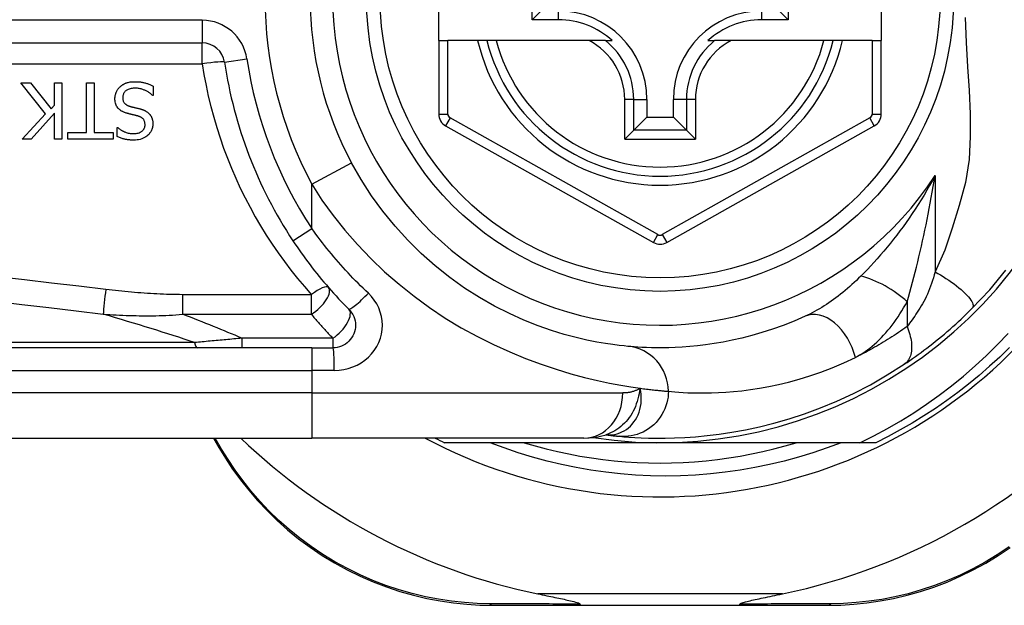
# Model space of a CAD drawing. Header units: inches. Extents: x 4 to 114, y 7 to 59.
# Tile 11 of 55: x 4.76 to 5.618, y 33.143 to 33.653. Entities that reach past the tile are written whole.
import ezdxf

# ---------------------------------------------------------------- set-up
doc = ezdxf.new("R2010")
doc.units = ezdxf.units.IN
doc.header["$MEASUREMENT"] = 0
doc.layers.add('Visible Edges(ANSI)', color=7, linetype='Continuous', lineweight=25)
doc.layers.add('Visible Tangent Edges(ANSI)', color=7, linetype='Continuous', lineweight=25)

msp = doc.modelspace()

# ---------------------------------------------------------------- linework, layer by layer
at = {"layer": 'Visible Edges(ANSI)'}
for p, q in [((5.12504, 33.63502), (5.12504, 33.70983)), ((5.51087, 33.70983), (5.51087, 33.63502)), ((5.20638, 33.65328), (5.20638, 33.69157)), ((5.42971, 33.69157), (5.42971, 33.65328)), ((5.20638, 33.65328), (5.21396, 33.66086)), ((5.42971, 33.65328), (5.42213, 33.66086)), ((5.22946, 33.65328), (5.20638, 33.65328)), ((5.42971, 33.65328), (5.40663, 33.65328)), ((5.12504, 33.63502), (5.12504, 33.57107)), ((5.12504, 33.63502), (5.13292, 33.63502)), ((5.159, 33.63502), (5.13292, 33.63502)), ((5.1671, 33.63502), (5.159, 33.63502)), ((5.17522, 33.63502), (5.1671, 33.63502)), ((5.2562, 33.63502), (5.17522, 33.63502)), ((5.27048, 33.63502), (5.2562, 33.63502)), ((5.27048, 33.63502), (5.27639, 33.63502)), ((5.3597, 33.63502), (5.36561, 33.63502)), ((5.37989, 33.63502), (5.36561, 33.63502)), ((5.46087, 33.63502), (5.37989, 33.63502)), ((5.46899, 33.63502), (5.46087, 33.63502)), ((5.47709, 33.63502), (5.46899, 33.63502)), ((5.503, 33.63502), (5.47709, 33.63502)), ((5.503, 33.63502), (5.51087, 33.63502)), ((5.51087, 33.57107), (5.51087, 33.63502)), ((4.26686, 33.63307), (4.91884, 33.63307)), ((4.78224, 33.57115), (4.76066, 33.59839)), ((4.76066, 33.59839), (4.76916, 33.59839)), ((4.76916, 33.59839), (4.78714, 33.5755)), ((4.79002, 33.59839), (4.79656, 33.59839)), ((4.79002, 33.57873), (4.79002, 33.59839)), ((4.79656, 33.59839), (4.79656, 33.54918)), ((4.81805, 33.555), (4.81805, 33.59839)), ((4.81805, 33.59839), (4.82459, 33.59839)), ((4.82459, 33.59839), (4.82459, 33.555)), ((4.8762, 33.59544), (4.8762, 33.58722)), ((4.8762, 33.58722), (4.87572, 33.58722)), ((5.30648, 33.58384), (5.30648, 33.56834)), ((5.32961, 33.56834), (5.32961, 33.58384)), ((4.78714, 33.5755), (4.79002, 33.57873)), ((4.76186, 33.54918), (4.78224, 33.57115)), ((4.79002, 33.57179), (4.76984, 33.54918)), ((4.79002, 33.54918), (4.79002, 33.57179)), ((5.29505, 33.55691), (5.30648, 33.56834)), ((5.30648, 33.56834), (5.32961, 33.56834)), ((5.34104, 33.55691), (5.32961, 33.56834)), ((4.84465, 33.55149), (4.84465, 33.55931)), ((4.84465, 33.55931), (4.84513, 33.55931)), ((5.13108, 33.56077), (5.31226, 33.45913)), ((5.32382, 33.45913), (5.50484, 33.56077)), ((4.76984, 33.54918), (4.76186, 33.54918)), ((4.79656, 33.54918), (4.79002, 33.54918)), ((4.80154, 33.54918), (4.80154, 33.555)), ((4.80154, 33.555), (4.81805, 33.555)), ((4.8411, 33.54918), (4.80154, 33.54918)), ((4.82459, 33.555), (4.8411, 33.555)), ((4.8411, 33.555), (4.8411, 33.54918)), ((5.29505, 33.55691), (5.28721, 33.54907)), ((5.34888, 33.54907), (5.34104, 33.55691)), ((5.01435, 33.36731), (4.36529, 33.36731)), ((5.01435, 33.36731), (5.03278, 33.36731)), ((5.27074, 33.29149), (5.27079, 33.29149)), ((4.36529, 33.28857), (5.01435, 33.28857)), ((4.92872, 33.28857), (4.93334, 33.28056)), ((5.25161, 33.28857), (5.01435, 33.28857)), ((5.31804, 33.28463), (5.12996, 33.28463)), ((5.49234, 33.28463), (5.31804, 33.28463)), ((5.50613, 33.28463), (5.49234, 33.28463)), ((5.17194, 33.1429), (5.24899, 33.1429)), ((5.24899, 33.1429), (5.3871, 33.1429)), ((5.3871, 33.1429), (5.46453, 33.1429))]:
    msp.add_line(p, q, dxfattribs=at)
at = {"layer": 'Visible Edges(ANSI)', "flags": 128}
for points in [[(4.84274, 33.58435), (4.84275, 33.58484), (4.84277, 33.58533), (4.84281, 33.58581), (4.84287, 33.5863), (4.84294, 33.58677), (4.84303, 33.58725), (4.84314, 33.58772), (4.84326, 33.58819), (4.8434, 33.58866), (4.84355, 33.58912), (4.84372, 33.58958), (4.84391, 33.59003), (4.8441, 33.59048), (4.84431, 33.59092), (4.84454, 33.59135), (4.84477, 33.59178), (4.84503, 33.59219), (4.8453, 33.5926), (4.84558, 33.59299), (4.84588, 33.59338), (4.84619, 33.59375), (4.84651, 33.59411), (4.84685, 33.59446), (4.8472, 33.5948)], [(4.8472, 33.5948), (4.8475, 33.59507), (4.84781, 33.59533), (4.84812, 33.59558), (4.84843, 33.59582), (4.84875, 33.59606), (4.84907, 33.59629), (4.8494, 33.59651), (4.84974, 33.59672), (4.85008, 33.59692), (4.85042, 33.59712), (4.85077, 33.59731), (4.85112, 33.59749), (4.85148, 33.59766), (4.85185, 33.59782), (4.85222, 33.59798), (4.85259, 33.59813), (4.85304, 33.59829), (4.85361, 33.59847), (4.85431, 33.59866), (4.85514, 33.59885), (4.85613, 33.59901), (4.85727, 33.59914), (4.85857, 33.59923), (4.86005, 33.59927)], [(4.86052, 33.5936), (4.85963, 33.59359), (4.85873, 33.59354), (4.85783, 33.59344), (4.85693, 33.59331), (4.85605, 33.59311), (4.85519, 33.59287), (4.85439, 33.59257), (4.85369, 33.59224), (4.85309, 33.59189), (4.85257, 33.59154), (4.85214, 33.59119), (4.85176, 33.59085), (4.85141, 33.59048), (4.85109, 33.5901), (4.8508, 33.5897), (4.85053, 33.58927), (4.85029, 33.58883), (4.85009, 33.58836), (4.84992, 33.58789), (4.84979, 33.5874), (4.84968, 33.5869), (4.84961, 33.5864), (4.84957, 33.5859), (4.84956, 33.58539)], [(4.86005, 33.59927), (4.86074, 33.59926), (4.86144, 33.59925), (4.86214, 33.59922), (4.86285, 33.59918), (4.86356, 33.59913), (4.86427, 33.59907), (4.86498, 33.59899), (4.86569, 33.59889), (4.86639, 33.59878), (4.86708, 33.59865), (4.86777, 33.59851), (4.86845, 33.59834), (4.86912, 33.59816), (4.86978, 33.59796), (4.87044, 33.59775), (4.87109, 33.59753), (4.87174, 33.5973), (4.87239, 33.59706), (4.87303, 33.59681), (4.87368, 33.59656), (4.87431, 33.59629), (4.87495, 33.59602), (4.87557, 33.59573), (4.8762, 33.59544)], [(4.87572, 33.58722), (4.87525, 33.58765), (4.87477, 33.58807), (4.87428, 33.58847), (4.87378, 33.58886), (4.87327, 33.58924), (4.87275, 33.5896), (4.87223, 33.58995), (4.87169, 33.59028), (4.87114, 33.5906), (4.87059, 33.5909), (4.87003, 33.59119), (4.86945, 33.59147), (4.86887, 33.59173), (4.86828, 33.59198), (4.86766, 33.59222), (4.867, 33.59246), (4.86629, 33.59269), (4.86556, 33.5929), (4.86479, 33.59309), (4.86399, 33.59326), (4.86316, 33.59341), (4.86231, 33.59351), (4.86143, 33.59358), (4.86052, 33.5936)], [(4.85251, 33.57195), (4.85198, 33.57212), (4.85146, 33.5723), (4.85094, 33.57249), (4.85042, 33.5727), (4.84991, 33.57293), (4.84941, 33.57317), (4.84892, 33.57343), (4.84844, 33.5737), (4.84797, 33.57399), (4.84752, 33.5743), (4.84707, 33.57463), (4.84662, 33.57501), (4.84614, 33.57545), (4.84564, 33.57597), (4.84514, 33.57658), (4.84465, 33.57727), (4.84418, 33.57806), (4.84378, 33.5789), (4.84344, 33.57976), (4.84318, 33.58065), (4.84298, 33.58156), (4.84284, 33.58249), (4.84276, 33.58342), (4.84274, 33.58435)], [(4.84956, 33.58539), (4.84957, 33.58477), (4.84963, 33.58415), (4.84972, 33.58354), (4.84986, 33.58294), (4.85004, 33.58236), (4.85027, 33.5818), (4.85053, 33.58131), (4.8508, 33.58089), (4.85107, 33.58053), (4.85134, 33.58023), (4.85159, 33.57998), (4.85185, 33.57974), (4.85212, 33.57952), (4.85241, 33.57931), (4.8527, 33.57912), (4.853, 33.57893), (4.85331, 33.57876), (4.85363, 33.5786), (4.85395, 33.57845), (4.85428, 33.57831), (4.85461, 33.57819), (4.85494, 33.57807), (4.85528, 33.57795), (4.85562, 33.57785)], [(4.85562, 33.57785), (4.85599, 33.57775), (4.85633, 33.57765), (4.85666, 33.57756), (4.85698, 33.57748), (4.85728, 33.5774), (4.85757, 33.57733), (4.85785, 33.57725), (4.85813, 33.57718), (4.85841, 33.57711), (4.85869, 33.57705), (4.85897, 33.57698), (4.85927, 33.57691), (4.85957, 33.57683), (4.85989, 33.57676), (4.86023, 33.57668), (4.86058, 33.57659), (4.86096, 33.5765), (4.86137, 33.5764), (4.8618, 33.57629), (4.86227, 33.57618), (4.86277, 33.57606), (4.86331, 33.57592), (4.86389, 33.57578), (4.86451, 33.57562)], [(4.86451, 33.57562), (4.8648, 33.57554), (4.86509, 33.57546), (4.86537, 33.57537), (4.86566, 33.57529), (4.86595, 33.5752), (4.86623, 33.5751), (4.86652, 33.575), (4.8668, 33.5749), (4.86708, 33.5748), (4.86736, 33.57469), (4.86764, 33.57458), (4.86791, 33.57446), (4.86819, 33.57434), (4.86846, 33.57422), (4.86873, 33.57409), (4.869, 33.57396), (4.86928, 33.57382), (4.86963, 33.57363), (4.87004, 33.57339), (4.8705, 33.57309), (4.871, 33.57274), (4.87153, 33.57232), (4.87208, 33.57183), (4.87265, 33.57127)], [(4.8626, 33.56936), (4.86214, 33.56948), (4.86169, 33.5696), (4.86124, 33.56971), (4.86079, 33.56983), (4.86034, 33.56994), (4.8599, 33.57005), (4.85946, 33.57016), (4.85903, 33.57026), (4.85859, 33.57037), (4.85816, 33.57047), (4.85774, 33.57058), (4.85732, 33.57068), (4.8569, 33.57078), (4.85648, 33.57089), (4.85607, 33.57099), (4.85566, 33.57109), (4.85525, 33.57119), (4.85485, 33.5713), (4.85445, 33.5714), (4.85405, 33.57151), (4.85366, 33.57162), (4.85327, 33.57173), (4.85289, 33.57184), (4.85251, 33.57195)], [(4.86902, 33.5617), (4.869, 33.5623), (4.86895, 33.56289), (4.86886, 33.56348), (4.86873, 33.56406), (4.86856, 33.56463), (4.86834, 33.56517), (4.86809, 33.56566), (4.86782, 33.56608), (4.86754, 33.56645), (4.86727, 33.56677), (4.86699, 33.56705), (4.86671, 33.56731), (4.86641, 33.56755), (4.86611, 33.56778), (4.86579, 33.568), (4.86546, 33.5682), (4.86512, 33.56839), (4.86478, 33.56856), (4.86443, 33.56872), (4.86407, 33.56887), (4.86371, 33.56901), (4.86334, 33.56914), (4.86297, 33.56925), (4.8626, 33.56936)], [(4.87265, 33.57127), (4.87285, 33.57105), (4.87304, 33.57082), (4.87323, 33.57059), (4.87341, 33.57035), (4.87359, 33.57011), (4.87375, 33.56987), (4.87391, 33.56962), (4.87407, 33.56937), (4.87422, 33.56912), (4.87436, 33.56886), (4.8745, 33.56859), (4.87463, 33.56833), (4.87475, 33.56805), (4.87487, 33.56778), (4.87498, 33.5675), (4.87509, 33.5672), (4.87522, 33.56683), (4.87534, 33.5664), (4.87547, 33.5659), (4.87558, 33.56534), (4.87569, 33.56471), (4.87577, 33.564), (4.87582, 33.56323), (4.87584, 33.56238)], [(4.84513, 33.55931), (4.84549, 33.55899), (4.84586, 33.55867), (4.84625, 33.55837), (4.84664, 33.55808), (4.84703, 33.5578), (4.84744, 33.55753), (4.84785, 33.55727), (4.84827, 33.55702), (4.84869, 33.55677), (4.84912, 33.55654), (4.84956, 33.55631), (4.84999, 33.55609), (4.85043, 33.55588), (4.85087, 33.55568), (4.85137, 33.55547), (4.85195, 33.55523), (4.85262, 33.55499), (4.85337, 33.55475), (4.85421, 33.55452), (4.85511, 33.55432), (4.85604, 33.55416), (4.85697, 33.55405), (4.85791, 33.55398), (4.85885, 33.55396)], [(4.85885, 33.55396), (4.8597, 33.55398), (4.86056, 33.55404), (4.8614, 33.55415), (4.86224, 33.55431), (4.86307, 33.55453), (4.86387, 33.5548), (4.86462, 33.55513), (4.86527, 33.55547), (4.86584, 33.55583), (4.86633, 33.55619), (4.86673, 33.55653), (4.86707, 33.55685), (4.86737, 33.55717), (4.86766, 33.55752), (4.86792, 33.55788), (4.86815, 33.55825), (4.86836, 33.55865), (4.86854, 33.55906), (4.86869, 33.55948), (4.86881, 33.55992), (4.8689, 33.56036), (4.86897, 33.5608), (4.86901, 33.56125), (4.86902, 33.5617)], [(4.87584, 33.56238), (4.87582, 33.56157), (4.87575, 33.56078), (4.87564, 33.55999), (4.87548, 33.55921), (4.87527, 33.55845), (4.87501, 33.55769), (4.8747, 33.55695), (4.87435, 33.55623), (4.87395, 33.55554), (4.8735, 33.55488), (4.87302, 33.55425), (4.87249, 33.55364), (4.87193, 33.55305), (4.87126, 33.55243), (4.87048, 33.55178), (4.86957, 33.55113), (4.86853, 33.55049), (4.86736, 33.5499), (4.86608, 33.54938), (4.86476, 33.54898), (4.86342, 33.54867), (4.86205, 33.54846), (4.86067, 33.54834), (4.85929, 33.5483)], [(4.85929, 33.5483), (4.85872, 33.5483), (4.85815, 33.54832), (4.85758, 33.54833), (4.85702, 33.54836), (4.85645, 33.5484), (4.85588, 33.54844), (4.85532, 33.5485), (4.85475, 33.54856), (4.85419, 33.54863), (4.85363, 33.54871), (4.85307, 33.5488), (4.85251, 33.5489), (4.85195, 33.54901), (4.8514, 33.54913), (4.85083, 33.54927), (4.85022, 33.54942), (4.84959, 33.54959), (4.84894, 33.54979), (4.84826, 33.55001), (4.84757, 33.55025), (4.84686, 33.55052), (4.84613, 33.55081), (4.8454, 33.55114), (4.84465, 33.55149)], [(5.29002, 33.3686), (5.28679, 33.36891), (5.28242, 33.36939), (5.27695, 33.37009), (5.2704, 33.37104), (5.26285, 33.37233), (5.25432, 33.37402), (5.24488, 33.3762), (5.23456, 33.37895), (5.22344, 33.38238), (5.21165, 33.38654), (5.19933, 33.39147), (5.18661, 33.39719), (5.17364, 33.40374), (5.16055, 33.41115), (5.14749, 33.41943), (5.13459, 33.42862), (5.12202, 33.43868), (5.10983, 33.44955), (5.09812, 33.46116), (5.08694, 33.47346), (5.07637, 33.48639), (5.06649, 33.49989), (5.05736, 33.51392), (5.04906, 33.52839)], [(4.99794, 33.46058), (4.99972, 33.45791), (5.00153, 33.45525), (5.00336, 33.4526), (5.00522, 33.44997), (5.0071, 33.44735), (5.009, 33.44475), (5.01092, 33.44216), (5.01286, 33.43959), (5.01483, 33.43704), (5.01682, 33.4345), (5.01882, 33.43198), (5.02085, 33.42947), (5.0229, 33.42699), (5.02497, 33.42452), (5.02706, 33.42207), (5.02917, 33.41964), (5.0313, 33.41723), (5.03344, 33.41484), (5.03561, 33.41247), (5.03779, 33.41012), (5.03999, 33.40778), (5.04221, 33.40547), (5.04444, 33.40318), (5.0467, 33.40091)], [(5.58993, 33.40146), (5.6054, 33.41791), (5.61961, 33.43488)], [(5.0467, 33.40091), (5.04798, 33.39949), (5.04912, 33.39794), (5.0501, 33.39629), (5.05093, 33.39454), (5.05158, 33.39272), (5.05206, 33.39085), (5.05236, 33.38894), (5.05246, 33.38701), (5.05237, 33.38508), (5.05208, 33.38316), (5.0516, 33.38128), (5.05094, 33.37946), (5.05012, 33.37771), (5.04912, 33.37605), (5.04798, 33.37449), (5.04669, 33.37307), (5.04527, 33.37178), (5.04372, 33.37063), (5.04207, 33.36964), (5.04032, 33.36881), (5.0385, 33.36816), (5.03663, 33.36769), (5.03471, 33.3674), (5.03278, 33.36731)], [(5.44451, 33.39475), (5.43486, 33.39055), (5.42535, 33.3868), (5.41601, 33.38346), (5.40688, 33.38053), (5.39799, 33.37797), (5.38935, 33.37576), (5.38099, 33.37387), (5.37293, 33.37228), (5.36519, 33.37097), (5.35776, 33.3699), (5.35065, 33.36904), (5.34387, 33.36839), (5.33742, 33.36792), (5.33132, 33.36759), (5.32556, 33.3674), (5.32016, 33.36731), (5.31511, 33.36732), (5.31042, 33.36739), (5.3061, 33.36753), (5.30214, 33.36771), (5.29855, 33.36792), (5.29533, 33.36814), (5.29249, 33.36838), (5.29002, 33.3686)], [(5.53098, 33.35304), (5.53334, 33.35463), (5.53574, 33.35627), (5.53817, 33.35796), (5.54063, 33.35969), (5.54312, 33.36147), (5.54562, 33.3633), (5.54813, 33.36517), (5.55066, 33.36708), (5.5532, 33.36903), (5.55574, 33.37102), (5.5583, 33.37305), (5.56085, 33.37511), (5.56338, 33.3772), (5.5659, 33.37931), (5.5684, 33.38145), (5.57088, 33.3836), (5.57335, 33.38578), (5.57579, 33.38797), (5.57821, 33.39018), (5.58061, 33.39241), (5.58298, 33.39465), (5.58532, 33.39691), (5.58764, 33.39918), (5.58993, 33.40146)], [(5.49234, 33.28463), (5.50438, 33.2906), (5.51622, 33.29695), (5.52786, 33.30366), (5.53928, 33.31075), (5.55047, 33.3182), (5.56143, 33.326), (5.57214, 33.33415), (5.58261, 33.34265), (5.5928, 33.35149), (5.6027, 33.36065), (5.61229, 33.3701), (5.62157, 33.37985)], [(5.62281, 33.36766), (5.61421, 33.3593), (5.60539, 33.35119), (5.59634, 33.34332), (5.58708, 33.3357), (5.57761, 33.32835), (5.56794, 33.32127), (5.55808, 33.31445), (5.54803, 33.30791), (5.5378, 33.30166), (5.5274, 33.29569), (5.51684, 33.29001), (5.50613, 33.28463)], [(5.28279, 33.29019), (5.28651, 33.28986), (5.29089, 33.28953), (5.29592, 33.2892), (5.3016, 33.28892), (5.30793, 33.2887), (5.31489, 33.28858), (5.32248, 33.28859), (5.3307, 33.28878), (5.33953, 33.28917), (5.34896, 33.28981), (5.35899, 33.29076), (5.36959, 33.29204), (5.38074, 33.29372), (5.39244, 33.29584), (5.40465, 33.29846), (5.41735, 33.30163), (5.4305, 33.30541), (5.44405, 33.30984), (5.45798, 33.31498), (5.47223, 33.32089), (5.48672, 33.32761), (5.5014, 33.33519), (5.51616, 33.34365), (5.53098, 33.35304)], [(5.25161, 33.28857), (5.26115, 33.28927), (5.27104, 33.29159)], [(5.27079, 33.29149), (5.27145, 33.29141), (5.27209, 33.29133), (5.27272, 33.29125), (5.27334, 33.29118), (5.27394, 33.29111), (5.27453, 33.29104), (5.2751, 33.29098), (5.27567, 33.29091), (5.27622, 33.29085), (5.27675, 33.29079), (5.27727, 33.29074), (5.27778, 33.29068), (5.27827, 33.29063), (5.27875, 33.29058), (5.27922, 33.29053), (5.27967, 33.29049), (5.28011, 33.29045), (5.28053, 33.2904), (5.28095, 33.29036), (5.28134, 33.29032), (5.28172, 33.29029), (5.28209, 33.29025), (5.28245, 33.29022), (5.28279, 33.29019)], [(5.47583, 33.28463), (5.46359, 33.28003), (5.4512, 33.27581), (5.43869, 33.27198), (5.42609, 33.26855), (5.4134, 33.26552), (5.40062, 33.26288), (5.38778, 33.26065), (5.37488, 33.25882), (5.36192, 33.25739), (5.34893, 33.25637), (5.3359, 33.25575), (5.32285, 33.25555), (5.30978, 33.25575), (5.29671, 33.25636), (5.28367, 33.25738), (5.27068, 33.25881), (5.25775, 33.26065), (5.2449, 33.26288), (5.23213, 33.26552), (5.21946, 33.26856), (5.20689, 33.27199), (5.19443, 33.27581), (5.18209, 33.28003), (5.16988, 33.28463)], [(5.19949, 33.28463), (5.20911, 33.28182), (5.2188, 33.27924), (5.22855, 33.27691), (5.23836, 33.27482), (5.24821, 33.27297), (5.25811, 33.27137), (5.26804, 33.27001), (5.27801, 33.26889), (5.28799, 33.26803), (5.298, 33.26741), (5.30802, 33.26704), (5.31804, 33.26691), (5.32807, 33.26704), (5.33809, 33.26741), (5.34809, 33.26803), (5.35808, 33.26889), (5.36804, 33.27001), (5.37798, 33.27137), (5.38787, 33.27297), (5.39773, 33.27482), (5.40753, 33.27691), (5.41728, 33.27924), (5.42697, 33.28182), (5.4366, 33.28463)], [(4.93334, 33.28056), (4.9391, 33.27108), (4.94536, 33.26165), (4.95212, 33.25232), (4.95938, 33.24314), (4.96713, 33.23415), (4.97536, 33.22538), (4.98406, 33.21688), (4.99323, 33.2087), (5.00286, 33.20086), (5.01292, 33.19343), (5.02335, 33.18644), (5.03411, 33.1799), (5.04516, 33.17385), (5.05644, 33.16831), (5.06791, 33.1633), (5.07951, 33.15886), (5.09121, 33.15499), (5.10294, 33.15168), (5.11467, 33.14892), (5.12637, 33.14669), (5.138, 33.14499), (5.14951, 33.14381), (5.16084, 33.14312), (5.17194, 33.1429)], [(5.46453, 33.1429), (5.4756, 33.14312), (5.4869, 33.14381), (5.49838, 33.14498), (5.50997, 33.14667), (5.52164, 33.14888), (5.53335, 33.15163), (5.54505, 33.15492), (5.55672, 33.15877), (5.5683, 33.1632), (5.57974, 33.16818), (5.59101, 33.17369), (5.60204, 33.17972), (5.61279, 33.18623), (5.62321, 33.19319)], [(5.21138, 33.1529), (5.21338, 33.15249), (5.21535, 33.15208), (5.21729, 33.15168), (5.21919, 33.15129), (5.22106, 33.1509), (5.22289, 33.15053), (5.22468, 33.15015), (5.22642, 33.14979), (5.22812, 33.14943), (5.22976, 33.14909), (5.23134, 33.14875), (5.23287, 33.14842), (5.23434, 33.1481), (5.23575, 33.14779), (5.23709, 33.14749), (5.23846, 33.14718), (5.23993, 33.14684), (5.24144, 33.14648), (5.24292, 33.1461), (5.24434, 33.14572), (5.24563, 33.14533), (5.24684, 33.14492), (5.24782, 33.14448), (5.24838, 33.14397)], [(5.3877, 33.14397), (5.3881, 33.14438), (5.38881, 33.14474), (5.38964, 33.14506), (5.39059, 33.14538), (5.3916, 33.14567), (5.39266, 33.14597), (5.39383, 33.14627), (5.3951, 33.14658), (5.39646, 33.14691), (5.3979, 33.14725), (5.39942, 33.14759), (5.40101, 33.14794), (5.40267, 33.1483), (5.40438, 33.14867), (5.40615, 33.14905), (5.40799, 33.14944), (5.40989, 33.14984), (5.41186, 33.15025), (5.41388, 33.15067), (5.41595, 33.15109), (5.41808, 33.15153), (5.42025, 33.15198), (5.42246, 33.15243), (5.42471, 33.1529)], [(5.24899, 33.1429), (5.24896, 33.1429), (5.24893, 33.1429), (5.24891, 33.14291), (5.24888, 33.14293), (5.24886, 33.14294), (5.24883, 33.14297), (5.24881, 33.14299), (5.24878, 33.14302), (5.24875, 33.14305), (5.24873, 33.14309), (5.2487, 33.14313), (5.24868, 33.14317), (5.24865, 33.14322), (5.24863, 33.14327), (5.2486, 33.14332), (5.24858, 33.14338), (5.24855, 33.14344), (5.24853, 33.1435), (5.2485, 33.14357), (5.24848, 33.14365), (5.24846, 33.14372), (5.24843, 33.1438), (5.24841, 33.14388), (5.24838, 33.14397)], [(5.3871, 33.1429), (5.38713, 33.1429), (5.38715, 33.1429), (5.38718, 33.14291), (5.3872, 33.14293), (5.38723, 33.14294), (5.38726, 33.14297), (5.38728, 33.14299), (5.38731, 33.14302), (5.38733, 33.14305), (5.38736, 33.14309), (5.38738, 33.14313), (5.38741, 33.14317), (5.38743, 33.14322), (5.38746, 33.14327), (5.38749, 33.14332), (5.38751, 33.14338), (5.38753, 33.14344), (5.38756, 33.1435), (5.38758, 33.14357), (5.38761, 33.14365), (5.38763, 33.14372), (5.38766, 33.1438), (5.38768, 33.14388), (5.3877, 33.14397)]]:
    msp.add_lwpolyline(points, dxfattribs=at)
at = {"layer": 'Visible Edges(ANSI)'}
msp.add_circle((5.31804, 33.67242), 0.25591, dxfattribs=at)
for centre, radius, start, end in [((5.31804, 33.67242), 0.43504, 241.92751, 118.07249), ((5.31804, 33.67242), 0.3878, 261.33391, 70.21195), ((5.31804, 33.67242), 0.30512, 151.83282, 208.16718), ((5.22946, 33.58384), 0.07702, 0, 90), ((5.40663, 33.58384), 0.07702, 90, 180), ((5.22946, 33.58384), 0.06944, 47.48259, 90), ((5.40663, 33.58384), 0.06944, 90, 132.51741), ((5.31804, 33.67242), 0.15551, 193.91643, 346.08357), ((4.91884, 33.61338), 0.01969, 8.41327, 90), ((5.31804, 33.67242), 0.38386, 188.41327, 213.49631), ((5.13685, 33.57107), 0.01181, 180, 240.70877), ((5.49906, 33.57107), 0.01181, 299.31319, 0), ((5.31804, 33.46943), 0.01181, 240.70877, 299.31319), ((5.31804, 33.67157), 0.52953, 281.6205, 318.6133), ((5.31804, 33.67157), 0.52953, 226.3272, 258.3795), ((5.31804, 33.67242), 0.431, 242.95157, 244.12615)]:
    msp.add_arc(centre, radius, start, end, dxfattribs=at)
at = {"layer": 'Visible Tangent Edges(ANSI)'}
for p, q in [((5.22946, 33.65328), (5.22946, 33.66086)), ((5.40663, 33.65328), (5.40663, 33.66086)), ((4.91884, 33.65275), (4.26686, 33.65275)), ((4.91884, 33.65275), (4.91884, 33.63307)), ((5.13292, 33.57107), (5.13292, 33.63502)), ((5.503, 33.63502), (5.503, 33.57107)), ((4.91884, 33.61477), (4.91884, 33.63307)), ((4.93832, 33.61626), (4.95779, 33.61914)), ((4.26686, 33.61477), (4.91884, 33.61477)), ((5.28721, 33.54907), (5.28721, 33.58384)), ((5.29505, 33.58384), (5.28721, 33.58384)), ((5.29505, 33.55691), (5.29505, 33.58384)), ((5.29505, 33.58384), (5.30648, 33.58384)), ((5.34104, 33.58384), (5.32961, 33.58384)), ((5.34888, 33.58384), (5.34104, 33.58384)), ((5.34104, 33.58384), (5.34104, 33.55691)), ((5.34888, 33.58384), (5.34888, 33.54907)), ((5.12504, 33.57107), (5.13292, 33.57107)), ((5.13493, 33.56764), (5.13108, 33.56077)), ((5.31611, 33.466), (5.13493, 33.56764)), ((5.50099, 33.56764), (5.31997, 33.466)), ((5.50484, 33.56077), (5.50099, 33.56764)), ((5.503, 33.57107), (5.51087, 33.57107)), ((5.28721, 33.54907), (5.34888, 33.54907)), ((5.34104, 33.55691), (5.29505, 33.55691)), ((5.01435, 33.50981), (5.04906, 33.52839)), ((5.55775, 33.51746), (5.55775, 33.43353)), ((5.01435, 33.47144), (5.01435, 33.50981)), ((4.99794, 33.46058), (5.01435, 33.47144)), ((5.31226, 33.45913), (5.31611, 33.466)), ((5.31997, 33.466), (5.32382, 33.45913)), ((5.01401, 33.41363), (4.90181, 33.41363)), ((4.90181, 33.39653), (4.90181, 33.41363)), ((5.01401, 33.39653), (5.01401, 33.41363)), ((5.53345, 33.40746), (5.53345, 33.3858)), ((4.90181, 33.39653), (5.01401, 33.39653)), ((4.9121, 33.3719), (4.36297, 33.3719)), ((4.95343, 33.37565), (4.95343, 33.36731)), ((5.03278, 33.37565), (4.95343, 33.37565)), ((5.03278, 33.37565), (5.03278, 33.36731)), ((5.01435, 33.36731), (5.01435, 33.34762)), ((4.36529, 33.34762), (5.01435, 33.34762)), ((5.03401, 33.34762), (5.01435, 33.34762)), ((5.01435, 33.34762), (5.01435, 33.32794)), ((5.01435, 33.32794), (4.36529, 33.32794)), ((5.01435, 33.32794), (5.28551, 33.32794)), ((5.01435, 33.32794), (5.01435, 33.28857)), ((4.93572, 33.27912), (4.9302, 33.28857)), ((5.42471, 33.1529), (5.21138, 33.1529))]:
    msp.add_line(p, q, dxfattribs=at)
at = {"layer": 'Visible Tangent Edges(ANSI)', "flags": 128}
for points in [[(5.58407, 33.65522), (5.58495, 33.63353), (5.58616, 33.61231), (5.58739, 33.59164), (5.58833, 33.57138), (5.58854, 33.5514), (5.58746, 33.53149), (5.58436, 33.51136), (5.57877, 33.49133), (5.57283, 33.4717), (5.56639, 33.45246), (5.55775, 33.43353)], [(4.91884, 33.61477), (4.92039, 33.60538), (4.92216, 33.59604), (4.92416, 33.58675), (4.92639, 33.57752), (4.92884, 33.56836), (4.93151, 33.55927), (4.9344, 33.55026), (4.93751, 33.54133), (4.94082, 33.53249), (4.94435, 33.52374), (4.94809, 33.5151), (4.95203, 33.50656), (4.95617, 33.49813), (4.96051, 33.48981), (4.96504, 33.48161), (4.96976, 33.47353), (4.97467, 33.46558), (4.97977, 33.45775), (4.98504, 33.45005), (4.99049, 33.44249), (4.99612, 33.43506), (5.00191, 33.42777), (5.00788, 33.42063), (5.01401, 33.41363)], [(5.55775, 33.51746), (5.55544, 33.51313), (5.55307, 33.50885), (5.55066, 33.50462), (5.5482, 33.50045), (5.5457, 33.49633), (5.54316, 33.49227), (5.54058, 33.48827), (5.53797, 33.48432), (5.53532, 33.48044), (5.53264, 33.47661), (5.52993, 33.47285), (5.52719, 33.46915), (5.52443, 33.46552), (5.52165, 33.46195), (5.51884, 33.45843), (5.51601, 33.45497), (5.51316, 33.45158), (5.5103, 33.44825), (5.50742, 33.44498), (5.50454, 33.44179), (5.50165, 33.43866), (5.49877, 33.43562), (5.49591, 33.43265), (5.49305, 33.42977)], [(5.53345, 33.40746), (5.53464, 33.41159), (5.53582, 33.4158), (5.537, 33.42008), (5.53817, 33.42442), (5.53932, 33.4288), (5.54046, 33.43323), (5.54159, 33.4377), (5.54269, 33.4422), (5.54378, 33.44674), (5.54485, 33.45129), (5.5459, 33.45587), (5.54693, 33.46048), (5.54795, 33.46511), (5.54894, 33.46977), (5.54992, 33.47445), (5.55087, 33.47916), (5.55181, 33.48389), (5.55272, 33.48864), (5.55361, 33.49341), (5.55449, 33.49819), (5.55534, 33.50299), (5.55616, 33.5078), (5.55697, 33.51263), (5.55775, 33.51746)], [(5.01435, 33.50981), (5.02323, 33.49611), (5.03287, 33.48276), (5.04321, 33.4698), (5.0542, 33.45727), (5.06578, 33.44521), (5.0779, 33.43366), (5.09051, 33.42266), (5.10355, 33.41223), (5.11697, 33.40243), (5.1307, 33.39329), (5.14469, 33.38485), (5.1588, 33.37713), (5.17292, 33.3701), (5.18696, 33.36375), (5.2008, 33.35806), (5.21435, 33.353), (5.22749, 33.34857), (5.24013, 33.34473), (5.25215, 33.34148), (5.26346, 33.33877), (5.27399, 33.33653), (5.28371, 33.33471), (5.29259, 33.33324), (5.30057, 33.33208)], [(5.06369, 33.41484), (5.06142, 33.41699), (5.05915, 33.41916), (5.05691, 33.42136), (5.05468, 33.42357), (5.05247, 33.4258), (5.05028, 33.42805), (5.04811, 33.43032), (5.04596, 33.43261), (5.04382, 33.43491), (5.04171, 33.43723), (5.03962, 33.43958), (5.03754, 33.44193), (5.03549, 33.44431), (5.03346, 33.4467), (5.03145, 33.44911), (5.02946, 33.45153), (5.02749, 33.45397), (5.02554, 33.45642), (5.02362, 33.45889), (5.02172, 33.46137), (5.01984, 33.46387), (5.01799, 33.46638), (5.01616, 33.46891), (5.01435, 33.47144)], [(4.83482, 33.41814), (4.81115, 33.4209), (4.78748, 33.42368), (4.76381, 33.42646), (4.74014, 33.42924)], [(5.49305, 33.42977), (5.49115, 33.42789), (5.48923, 33.42604), (5.48729, 33.42423), (5.48534, 33.42244), (5.48337, 33.42069), (5.48139, 33.41897), (5.4794, 33.41729), (5.47739, 33.41564), (5.47538, 33.41403), (5.47336, 33.41246), (5.47133, 33.41092), (5.4693, 33.40943), (5.46725, 33.40797), (5.4652, 33.40655), (5.46314, 33.40517), (5.46107, 33.40383), (5.459, 33.40253), (5.45692, 33.40127), (5.45484, 33.40006), (5.45277, 33.3989), (5.45069, 33.39779), (5.44862, 33.39672), (5.44656, 33.39571), (5.44451, 33.39475)], [(5.55775, 33.43353), (5.55707, 33.43095), (5.55634, 33.42841), (5.55557, 33.42589), (5.55476, 33.42342), (5.5539, 33.42099), (5.55301, 33.41862), (5.55207, 33.41629), (5.55109, 33.41403), (5.55007, 33.41182), (5.54902, 33.40969), (5.54794, 33.40763), (5.54684, 33.40565), (5.5457, 33.40376), (5.54456, 33.40193), (5.54342, 33.40015), (5.54228, 33.3984), (5.54114, 33.39668), (5.54001, 33.39501), (5.53889, 33.39337), (5.53778, 33.39177), (5.53667, 33.39021), (5.53558, 33.3887), (5.53451, 33.38722), (5.53345, 33.3858)], [(5.55775, 33.43353), (5.56011, 33.43221), (5.56251, 33.43081), (5.56491, 33.42935), (5.56731, 33.42783), (5.56969, 33.42626), (5.57203, 33.42465), (5.57431, 33.42301), (5.57651, 33.42135), (5.5786, 33.41968), (5.58058, 33.41802), (5.58241, 33.41637), (5.58409, 33.41476), (5.5856, 33.41319), (5.58693, 33.41168), (5.58807, 33.41024), (5.58902, 33.40888), (5.58977, 33.4076), (5.59032, 33.40642), (5.59069, 33.40534), (5.59087, 33.40436), (5.59087, 33.40348), (5.59071, 33.4027), (5.59039, 33.40203), (5.58993, 33.40146)], [(4.90181, 33.41363), (4.89901, 33.41364), (4.89621, 33.41367), (4.89341, 33.41373), (4.89061, 33.41379), (4.88781, 33.41388), (4.88501, 33.41399), (4.88221, 33.41411), (4.87942, 33.41425), (4.87662, 33.4144), (4.87383, 33.41457), (4.87103, 33.41475), (4.86824, 33.41494), (4.86545, 33.41515), (4.86266, 33.41537), (4.85987, 33.4156), (4.85708, 33.41584), (4.8543, 33.41609), (4.85151, 33.41636), (4.84873, 33.41663), (4.84594, 33.41691), (4.84316, 33.41721), (4.84038, 33.41751), (4.8376, 33.41782), (4.83482, 33.41814)], [(5.03401, 33.34762), (5.03812, 33.34781), (5.04221, 33.34838), (5.04622, 33.34932), (5.0501, 33.35063), (5.05382, 33.35229), (5.05735, 33.35427), (5.06065, 33.35656), (5.06369, 33.35914), (5.06644, 33.36199), (5.06888, 33.3651), (5.07099, 33.36843), (5.07276, 33.37193), (5.07416, 33.37558), (5.07518, 33.37933), (5.0758, 33.38316), (5.076, 33.38703), (5.07577, 33.39089), (5.07514, 33.39471), (5.07412, 33.39845), (5.07272, 33.40209), (5.07097, 33.40558), (5.06887, 33.40889), (5.06644, 33.41199), (5.06369, 33.41484)], [(4.73782, 33.40803), (4.76149, 33.40517), (4.78516, 33.40231), (4.80883, 33.39946), (4.8325, 33.39662)], [(5.48829, 33.35892), (5.49045, 33.36003), (5.49259, 33.36124), (5.49472, 33.36256), (5.49684, 33.36397), (5.49893, 33.36548), (5.50101, 33.36707), (5.50307, 33.36875), (5.5051, 33.37052), (5.5071, 33.37236), (5.50908, 33.37427), (5.51103, 33.37624), (5.51294, 33.37829), (5.51483, 33.38041), (5.51669, 33.38258), (5.51851, 33.38482), (5.52031, 33.38713), (5.52208, 33.38949), (5.52381, 33.39191), (5.52551, 33.39438), (5.52717, 33.3969), (5.5288, 33.39948), (5.53039, 33.4021), (5.53194, 33.40476), (5.53345, 33.40746)], [(4.8325, 33.39662), (4.83535, 33.39643), (4.8382, 33.39625), (4.84105, 33.39609), (4.84391, 33.39594), (4.84677, 33.3958), (4.84964, 33.39567), (4.8525, 33.39556), (4.85538, 33.39547), (4.85825, 33.39539), (4.86113, 33.39533), (4.86401, 33.39528), (4.86689, 33.39525), (4.86978, 33.39524), (4.87267, 33.39525), (4.87557, 33.39527), (4.87847, 33.39532), (4.88137, 33.39539), (4.88428, 33.39548), (4.88719, 33.39559), (4.89011, 33.39572), (4.89303, 33.39589), (4.89595, 33.39607), (4.89887, 33.39629), (4.90181, 33.39653)], [(5.01401, 33.39653), (5.01477, 33.39563), (5.01553, 33.39473), (5.01629, 33.39384), (5.01706, 33.39294), (5.01782, 33.39205), (5.01859, 33.39116), (5.01936, 33.39028), (5.02014, 33.3894), (5.02091, 33.38852), (5.02169, 33.38764), (5.02247, 33.38676), (5.02325, 33.38589), (5.02403, 33.38502), (5.02482, 33.38416), (5.02561, 33.38329), (5.0264, 33.38243), (5.02719, 33.38158), (5.02798, 33.38072), (5.02878, 33.37987), (5.02957, 33.37902), (5.03037, 33.37817), (5.03117, 33.37733), (5.03198, 33.37649), (5.03278, 33.37565)], [(5.53345, 33.3858), (5.53154, 33.38445), (5.52964, 33.38313), (5.52774, 33.38182), (5.52584, 33.38054), (5.52395, 33.37928), (5.52207, 33.37805), (5.52018, 33.37683), (5.5183, 33.37563), (5.51641, 33.37445), (5.51452, 33.37329), (5.51263, 33.37214), (5.51074, 33.37101), (5.50885, 33.3699), (5.50697, 33.36881), (5.50508, 33.36774), (5.5032, 33.36669), (5.50132, 33.36565), (5.49945, 33.36464), (5.49758, 33.36364), (5.49571, 33.36266), (5.49385, 33.3617), (5.49199, 33.36076), (5.49014, 33.35983), (5.48829, 33.35892)], [(5.53345, 33.3858), (5.53411, 33.38412), (5.53472, 33.38242), (5.53528, 33.38071), (5.53579, 33.37899), (5.53622, 33.37728), (5.5366, 33.37556), (5.5369, 33.37386), (5.53713, 33.37218), (5.53729, 33.37053), (5.53737, 33.36891), (5.53738, 33.36733), (5.5373, 33.36581), (5.53715, 33.36434), (5.53692, 33.36293), (5.53662, 33.36158), (5.53624, 33.36031), (5.53579, 33.35911), (5.53528, 33.35799), (5.5347, 33.35696), (5.53406, 33.356), (5.53336, 33.35513), (5.53261, 33.35435), (5.53182, 33.35365), (5.53098, 33.35304)], [(4.95343, 33.37565), (4.9517, 33.37549), (4.94996, 33.37533), (4.94823, 33.37516), (4.9465, 33.375), (4.94476, 33.37484), (4.94303, 33.37468), (4.9413, 33.37452), (4.93957, 33.37436), (4.93785, 33.37421), (4.93612, 33.37405), (4.93439, 33.37389), (4.93267, 33.37373), (4.93094, 33.37358), (4.92922, 33.37342), (4.9275, 33.37327), (4.92578, 33.37311), (4.92406, 33.37296), (4.92235, 33.37281), (4.92063, 33.37265), (4.91892, 33.3725), (4.91721, 33.37235), (4.91551, 33.3722), (4.9138, 33.37205), (4.9121, 33.3719)], [(5.32527, 33.32939), (5.32787, 33.32914), (5.33087, 33.32888), (5.33427, 33.32863), (5.33806, 33.32839), (5.34224, 33.32818), (5.3468, 33.32803), (5.35175, 33.32795), (5.35707, 33.32794), (5.36277, 33.32804), (5.36885, 33.32826), (5.37529, 33.32862), (5.38209, 33.32916), (5.38925, 33.3299), (5.39675, 33.33086), (5.40459, 33.33207), (5.41276, 33.33356), (5.42126, 33.33535), (5.43008, 33.33748), (5.4392, 33.33997), (5.44859, 33.34286), (5.45822, 33.34618), (5.46807, 33.34994), (5.47811, 33.35418), (5.48829, 33.35892)], [(5.30057, 33.33208), (5.30022, 33.32969), (5.29979, 33.32734), (5.29929, 33.32504), (5.29872, 33.32278), (5.29806, 33.32057), (5.29733, 33.31841), (5.29651, 33.3163), (5.29561, 33.31424), (5.29463, 33.31224), (5.29356, 33.31029), (5.2924, 33.3084), (5.29115, 33.30658), (5.28983, 33.30484), (5.28843, 33.30317), (5.28696, 33.30159), (5.28542, 33.30009), (5.28381, 33.29868), (5.28214, 33.29736), (5.28041, 33.29614), (5.27862, 33.29501), (5.27678, 33.294), (5.2749, 33.29308), (5.27299, 33.29228), (5.27103, 33.29159)], [(5.27207, 33.29139), (5.27425, 33.29136), (5.27643, 33.29151), (5.2786, 33.29185), (5.28073, 33.29238), (5.28281, 33.29308), (5.28484, 33.29395), (5.2868, 33.295), (5.28869, 33.29622), (5.29049, 33.2976), (5.29219, 33.29914), (5.29378, 33.30083), (5.29525, 33.30266), (5.29659, 33.30462), (5.29779, 33.30671), (5.29885, 33.30891), (5.29975, 33.31122), (5.30049, 33.31362), (5.30106, 33.3161), (5.30145, 33.31865), (5.30166, 33.32126), (5.30169, 33.32392), (5.30152, 33.32662), (5.30115, 33.32934), (5.30057, 33.33208)], [(5.32527, 33.32939), (5.32519, 33.32694), (5.32495, 33.32443), (5.32454, 33.32189), (5.32395, 33.31932), (5.32318, 33.31674), (5.32222, 33.31418), (5.32106, 33.31166), (5.31971, 33.30919), (5.31818, 33.3068), (5.31647, 33.30452), (5.31458, 33.30235), (5.31254, 33.30032), (5.31036, 33.29845), (5.30806, 33.29675), (5.30565, 33.29524), (5.30316, 33.29391), (5.30061, 33.29278), (5.29802, 33.29185), (5.29541, 33.29112), (5.29281, 33.29058), (5.29023, 33.29023), (5.28769, 33.29005), (5.28521, 33.29004), (5.28279, 33.29019)], [(5.30057, 33.33208), (5.30002, 33.33173), (5.29946, 33.3314), (5.2989, 33.33109), (5.29833, 33.33079), (5.29774, 33.33051), (5.29716, 33.33024), (5.29656, 33.32998), (5.29596, 33.32975), (5.29535, 33.32952), (5.29474, 33.32931), (5.29411, 33.32912), (5.29349, 33.32894), (5.29285, 33.32878), (5.29221, 33.32863), (5.29156, 33.3285), (5.29091, 33.32838), (5.29025, 33.32827), (5.28959, 33.32818), (5.28892, 33.32811), (5.28825, 33.32805), (5.28757, 33.328), (5.28689, 33.32796), (5.2862, 33.32794), (5.28551, 33.32794)], [(5.30057, 33.33208), (5.30203, 33.33188), (5.30346, 33.33169), (5.30485, 33.33151), (5.3062, 33.33134), (5.30752, 33.33118), (5.3088, 33.33103), (5.31004, 33.33088), (5.31124, 33.33075), (5.31241, 33.33062), (5.31354, 33.33049), (5.31463, 33.33038), (5.31568, 33.33027), (5.31669, 33.33016), (5.31767, 33.33007), (5.3186, 33.32998), (5.3195, 33.32989), (5.32036, 33.32981), (5.32118, 33.32974), (5.32196, 33.32967), (5.3227, 33.32961), (5.3234, 33.32955), (5.32406, 33.32949), (5.32469, 33.32944), (5.32527, 33.32939)], [(5.27079, 33.29149), (5.27082, 33.29148), (5.27086, 33.29148), (5.27089, 33.29147), (5.27093, 33.29147), (5.27097, 33.29147), (5.27102, 33.29146), (5.27106, 33.29146), (5.2711, 33.29145), (5.27115, 33.29145), (5.2712, 33.29145), (5.27125, 33.29144), (5.2713, 33.29144), (5.27135, 33.29143), (5.27141, 33.29143), (5.27147, 33.29143), (5.27153, 33.29142), (5.27159, 33.29142), (5.27165, 33.29141), (5.27171, 33.29141), (5.27178, 33.29141), (5.27185, 33.2914), (5.27192, 33.2914), (5.27199, 33.29139), (5.27207, 33.29139)], [(5.1695, 33.14423), (5.15863, 33.14449), (5.14755, 33.14521), (5.13629, 33.14641), (5.12491, 33.1481), (5.11346, 33.15031), (5.10198, 33.15305), (5.0905, 33.15631), (5.07906, 33.16012), (5.0677, 33.16449), (5.05647, 33.1694), (5.04543, 33.17483), (5.03461, 33.18076), (5.02407, 33.18716), (5.01385, 33.194), (5.00399, 33.20127), (4.99456, 33.20893), (4.98556, 33.21693), (4.97702, 33.22523), (4.96895, 33.2338), (4.96134, 33.24258), (4.9542, 33.25155), (4.94755, 33.26065), (4.94138, 33.26986), (4.93572, 33.27912)], [(5.62229, 33.19377), (5.61208, 33.18696), (5.60155, 33.18058), (5.59075, 33.17468), (5.57972, 33.16927), (5.56852, 33.16439), (5.55719, 33.16004), (5.54577, 33.15625), (5.53432, 33.153), (5.52286, 33.15028), (5.51144, 33.14809), (5.5001, 33.1464), (5.48887, 33.14521), (5.47782, 33.14449), (5.46698, 33.14423)], [(5.24838, 33.14397), (5.24495, 33.14398), (5.24152, 33.14398), (5.23811, 33.14399), (5.2347, 33.144), (5.23131, 33.14401), (5.22793, 33.14402), (5.22456, 33.14403), (5.22121, 33.14404), (5.21787, 33.14405), (5.21454, 33.14406), (5.21122, 33.14407), (5.20792, 33.14408), (5.20463, 33.14409), (5.20136, 33.1441), (5.1981, 33.14412), (5.19486, 33.14413), (5.19163, 33.14414), (5.18842, 33.14415), (5.18523, 33.14416), (5.18205, 33.14418), (5.17888, 33.14419), (5.17574, 33.1442), (5.17261, 33.14422), (5.1695, 33.14423)], [(5.46698, 33.14423), (5.46385, 33.14422), (5.46071, 33.1442), (5.45755, 33.14419), (5.45437, 33.14418), (5.45118, 33.14417), (5.44797, 33.14415), (5.44474, 33.14414), (5.4415, 33.14413), (5.43824, 33.14412), (5.43496, 33.1441), (5.43168, 33.14409), (5.42837, 33.14408), (5.42505, 33.14407), (5.42172, 33.14406), (5.41838, 33.14405), (5.41502, 33.14404), (5.41165, 33.14403), (5.40826, 33.14402), (5.40486, 33.14401), (5.40146, 33.144), (5.39804, 33.14399), (5.3946, 33.14398), (5.39116, 33.14398), (5.3877, 33.14397)]]:
    msp.add_lwpolyline(points, dxfattribs=at)
at = {"layer": 'Visible Tangent Edges(ANSI)'}
msp.add_circle((5.31804, 33.67242), 0.24409, dxfattribs=at)
for centre, radius, start, end in [((5.31804, 33.67242), 0.28543, 32.8812, 327.1188), ((5.31804, 33.67242), 0.34449, 151.83282, 208.16718), ((4.91884, 33.61338), 0.03937, 8.41327, 90), ((5.31804, 33.67242), 0.16339, 193.23324, 346.76676), ((5.31804, 33.67242), 0.14764, 194.67485, 345.32515), ((5.22946, 33.58384), 0.05775, 0, 62.41478), ((5.22946, 33.58384), 0.06559, 0, 51.29033), ((5.40663, 33.58384), 0.06559, 128.70967, 180), ((5.40663, 33.58384), 0.05775, 117.58522, 180), ((5.31804, 33.67242), 0.36417, 188.41327, 213.49631), ((5.13685, 33.57107), 0.00394, 180, 240.70877), ((5.49906, 33.57107), 0.00394, 299.31319, 0), ((5.31804, 33.46943), 0.00394, 240.70877, 299.31319)]:
    msp.add_arc(centre, radius, start, end, dxfattribs=at)
for centre, major_axis, ratio, start_param, end_param in [((4.91884, 33.61338), (0.01947, 0.00288), 0.069894, 0, 1.560459), ((5.50914, 33.40746), (0.034, -0.01985), 0.367954, 1.008544, 2.26339), ((5.01401, 33.40708), (0.01483, 0.01294), 0.257129, 0, 1.350045), ((5.01401, 33.40708), (0.01483, 0.01294), 0.431187, 4.352465, 6.283185), ((4.83482, 33.41171), (0.00234, 0.01955), 0.041071, 1.240547, 2.457785), ((5.06061, 33.41484), (-0.01392, -0.01392), 0.111497, 0, 1.681769), ((1.40249, 33.61206), (3.67256, -0.33874), 0.074886, 0.305987, 0.372439), ((1.41178, 33.67242), (3.67247, -0.40075), 0.088107, 0.277502, 0.326292), ((5.03278, 33.38699), (0.01392, 0.01392), 0.446023, 4.292626, 6.283185), ((5.46083, 33.35892), (-0.01632, 0.03583), 0.663135, 4.419079, 6.283185), ((4.91442, 33.38699), (0, -0.01969), 0.183721, 5.58589, 6.283185), ((5.2864, 33.32939), (0.00362, 0.0392), 0.987056, 4.803178, 6.283185), ((5.03278, 33.34762), (0, 0.01969), 0.062411, 4.712389, 6.283185), ((5.25161, 33.32794), (0, -0.03937), 0.860915, 0, 1.570796), ((5.25803, 33.09508), (0.01245, 0.19646), 0.394768, 6.26267, 6.279105), ((4.942, 33.28557), (-0.00866, -0.005), 0.489372, 0, 0.521893), ((5.17194, 33.1529), (0, -0.01), 0.489692, 5.761173, 6.283185), ((5.46453, 33.1529), (0, -0.01), 0.490597, 0, 0.522348)]:
    msp.add_ellipse(centre, major_axis=major_axis, ratio=ratio, start_param=start_param, end_param=end_param, dxfattribs=at)

doc.saveas('drawing.dxf')
